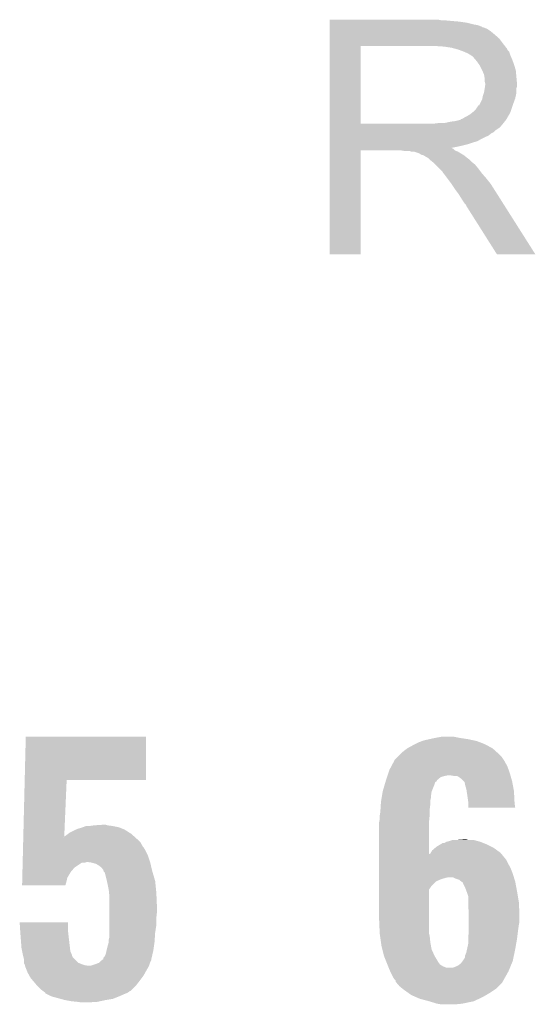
# Model space of a CAD drawing. Extents: x -1.3 to 24.2, y -3.9 to 53.4.
# Tile 32 of 44: x 11.9 to 14, y 27.5 to 31.6. Entities that reach past the tile are written whole.
import ezdxf

# ---------------------------------------------------------------- set-up
doc = ezdxf.new("R2010")
doc.units = 0
doc.layers.add('CURRENT_17_CLICK_V100_GTO', color=14, linetype='CONTINUOUS')

msp = doc.modelspace()

# ---------------------------------------------------------------- linework, layer by layer
at = {"layer": 'CURRENT_17_CLICK_V100_GTO'}
for points in [[(13.18262, 31.62554), (13.182622, 31.62808), (13.647422, 31.62554), (13.634722, 31.62808)], [(13.18262, 31.623), (13.18262, 31.62554), (13.68806, 31.623), (13.66012, 31.62554)], [(13.18262, 31.62046), (13.18262, 31.623), (13.71854, 31.62046), (13.68806, 31.623)], [(13.18262, 31.61538), (13.18262, 31.62046), (13.7541, 31.61538), (13.71854, 31.62046)], [(13.18262, 31.60776), (13.18262, 31.61538), (13.78458, 31.60776), (13.7541, 31.61538)], [(13.18262, 31.605218), (13.18262, 31.60776), (13.799822, 31.605218), (13.78458, 31.60776)], [(13.18262, 31.60014), (13.18262, 31.605218), (13.812524, 31.60014), (13.799822, 31.605218)], [(13.18262, 31.600118), (13.18262, 31.60014), (13.81506, 31.600118), (13.812524, 31.60014)], [(13.18262, 31.597596), (13.18262, 31.600118), (13.815078, 31.597596), (13.81506, 31.600118)], [(13.18262, 31.595058), (13.18262, 31.597596), (13.825222, 31.595058), (13.815078, 31.597596)], [(13.18262, 31.589978), (13.18262, 31.595058), (13.837922, 31.589978), (13.825222, 31.595058)], [(13.18262, 31.57982), (13.18262, 31.589978), (13.85316, 31.57982), (13.837922, 31.589978)], [(13.18262, 31.56712), (13.18262, 31.57982), (13.8684, 31.56712), (13.85316, 31.57982)], [(13.182618, 31.52902), (13.18262, 31.549338), (13.90396, 31.52902), (13.888722, 31.549338)], [(13.182618, 31.51886), (13.182618, 31.52902), (13.911862, 31.51886), (13.90396, 31.52902)], [(13.18262, 31.549338), (13.18262, 31.56712), (13.888722, 31.549338), (13.8684, 31.56712)], [(13.182612, 31.196302), (13.182618, 31.51886), (13.31214, 31.196302), (13.312162, 31.51886)], [(13.65758, 31.51632), (13.61948, 31.51886), (13.913838, 31.51632), (13.911862, 31.51886)], [(13.690602, 31.51124), (13.65758, 31.51632), (13.917788, 31.51124), (13.913838, 31.51632)], [(13.709242, 31.506156), (13.690602, 31.51124), (13.92174, 31.506156), (13.917788, 31.51124)], [(13.71854, 31.50362), (13.709242, 31.506156), (13.921746, 31.50362), (13.92174, 31.506156)], [(13.718556, 31.503614), (13.71854, 31.50362), (13.921746, 31.503614), (13.921746, 31.50362)], [(13.73886, 31.496), (13.718556, 31.503614), (13.929358, 31.496), (13.921746, 31.503614)], [(13.73887, 31.495996), (13.73886, 31.496), (13.92936, 31.495996), (13.929358, 31.496)], [(13.75664, 31.48838), (13.73887, 31.495996), (13.9319, 31.48838), (13.92936, 31.495996)], [(13.76934, 31.480762), (13.75664, 31.48838), (13.93444, 31.480762), (13.9319, 31.48838)], [(13.776962, 31.475678), (13.76934, 31.480762), (13.93662, 31.475678), (13.93444, 31.480762)], [(13.7795, 31.47314), (13.776962, 31.475678), (13.937708, 31.47314), (13.93662, 31.475678)], [(13.78821, 31.46298), (13.7795, 31.47314), (13.94206, 31.46298), (13.937708, 31.47314)], [(13.79474, 31.455362), (13.78821, 31.46298), (13.944918, 31.455362), (13.94206, 31.46298)], [(13.80381, 31.442662), (13.79474, 31.455362), (13.94968, 31.442662), (13.944918, 31.455362)], [(13.80744, 31.437578), (13.80381, 31.442662), (13.951206, 31.437578), (13.94968, 31.442662)], [(13.8176, 31.41726), (13.80744, 31.437578), (13.9573, 31.41726), (13.951206, 31.437578)], [(13.817602, 31.417258), (13.8176, 31.41726), (13.9573, 31.417258), (13.9573, 31.41726)], [(13.82522, 31.399478), (13.817602, 31.417258), (13.958918, 31.399478), (13.9573, 31.417258)], [(13.82776, 31.384238), (13.82522, 31.399478), (13.960304, 31.384238), (13.958918, 31.399478)], [(13.82776, 31.371538), (13.82776, 31.384238), (13.961458, 31.371538), (13.960304, 31.384238)], [(13.8303, 31.361382), (13.82776, 31.371538), (13.96238, 31.361382), (13.961458, 31.371538)], [(13.82014, 31.310578), (13.82437, 31.323278), (13.957016, 31.310578), (13.95984, 31.323278)], [(13.82437, 31.323278), (13.825218, 31.325818), (13.95984, 31.323278), (13.95984, 31.325818)], [(13.825218, 31.325818), (13.82776, 31.34106), (13.95984, 31.325818), (13.95984, 31.34106)], [(13.82776, 31.34106), (13.828122, 31.343596), (13.95984, 31.34106), (13.95984, 31.343596)], [(13.828122, 31.343596), (13.82921, 31.351218), (13.95984, 31.343596), (13.962378, 31.351218)], [(13.82921, 31.351218), (13.8303, 31.35884), (13.962378, 31.351218), (13.962378, 31.35884)], [(13.8303, 31.361378), (13.8303, 31.361382), (13.962378, 31.361378), (13.96238, 31.361382)], [(13.8303, 31.35884), (13.8303, 31.361378), (13.962378, 31.35884), (13.962378, 31.361378)], [(13.804886, 31.27248), (13.817598, 31.297878), (13.9446, 31.27248), (13.953832, 31.297878)], [(13.817598, 31.297878), (13.818106, 31.30042), (13.953832, 31.297878), (13.954758, 31.30042)], [(13.818106, 31.30042), (13.82014, 31.310578), (13.954758, 31.30042), (13.957016, 31.310578)], [(13.766798, 31.234378), (13.776322, 31.241998), (13.929994, 31.234378), (13.93444, 31.241998)], [(13.776322, 31.241998), (13.779498, 31.244538), (13.93444, 31.241998), (13.935286, 31.244538)], [(13.779498, 31.244538), (13.792198, 31.257238), (13.935286, 31.244538), (13.939518, 31.257238)], [(13.792198, 31.257238), (13.802356, 31.272472), (13.939518, 31.257238), (13.944596, 31.272472)], [(13.802356, 31.272472), (13.804886, 31.27248), (13.944596, 31.272472), (13.9446, 31.27248)], [(13.662658, 31.19882), (13.685522, 31.2039), (13.9065, 31.19882), (13.910564, 31.2039)], [(13.685522, 31.2039), (13.705838, 31.20644), (13.910564, 31.2039), (13.912596, 31.20644)], [(13.705838, 31.20644), (13.726154, 31.211518), (13.912596, 31.20644), (13.916658, 31.211518)], [(13.726154, 31.211518), (13.726156, 31.21152), (13.916658, 31.211518), (13.91666, 31.21152)], [(13.726156, 31.21152), (13.728698, 31.214056), (13.91666, 31.21152), (13.918138, 31.214056)], [(13.728698, 31.214056), (13.73632, 31.2166), (13.918138, 31.214056), (13.919622, 31.2166)], [(13.73632, 31.2166), (13.743938, 31.221678), (13.919622, 31.2166), (13.922584, 31.221678)], [(13.743938, 31.221678), (13.7541, 31.22676), (13.922584, 31.221678), (13.92555, 31.22676)], [(13.7541, 31.22676), (13.766798, 31.234378), (13.92555, 31.22676), (13.929994, 31.234378)], [(13.18261, 31.183582), (13.182612, 31.19628), (13.893802, 31.183582), (13.904382, 31.19628)], [(13.18261, 31.1785), (13.18261, 31.183582), (13.88872, 31.1785), (13.893802, 31.183582)], [(13.18261, 31.168338), (13.18261, 31.1785), (13.873478, 31.168338), (13.88872, 31.1785)], [(13.18261, 31.160718), (13.18261, 31.168338), (13.865856, 31.160718), (13.873478, 31.168338)], [(13.18261, 31.15564), (13.18261, 31.160718), (13.8557, 31.15564), (13.865856, 31.160718)], [(13.182612, 31.19628), (13.182612, 31.196302), (13.619478, 31.19628), (13.31214, 31.196302)], [(13.619478, 31.19628), (13.6398, 31.19882), (13.904382, 31.19628), (13.9065, 31.19882)], [(13.18261, 31.14548), (13.18261, 31.15564), (13.842998, 31.14548), (13.8557, 31.15564)], [(13.18261, 31.1404), (13.18261, 31.14548), (13.8303, 31.1404), (13.842998, 31.14548)], [(13.18261, 31.13278), (13.18261, 31.1404), (13.815062, 31.13278), (13.8303, 31.1404)], [(13.18261, 31.122618), (13.18261, 31.13278), (13.797278, 31.122618), (13.815062, 31.13278)], [(13.18261, 31.11754), (13.18261, 31.122618), (13.7795, 31.11754), (13.797278, 31.122618)], [(13.1826, 30.652742), (13.182608, 31.084498), (13.312118, 30.652742), (13.31214, 31.084498)], [(13.182608, 31.09468), (13.18261, 31.09976), (13.688282, 31.09468), (13.71346, 31.09976)], [(13.182608, 31.094678), (13.182608, 31.09468), (13.690604, 31.094678), (13.688282, 31.09468)], [(13.182608, 31.092138), (13.182608, 31.094678), (13.69568, 31.092138), (13.690604, 31.094678)], [(13.182608, 31.08452), (13.182608, 31.092138), (13.703304, 31.08452), (13.69568, 31.092138)], [(13.182608, 31.084498), (13.182608, 31.08452), (13.31214, 31.084498), (13.479778, 31.08452)], [(13.18261, 31.109922), (13.18261, 31.11754), (13.75664, 31.109922), (13.7795, 31.11754)], [(13.18261, 31.10484), (13.18261, 31.109922), (13.73632, 31.10484), (13.75664, 31.109922)], [(13.18261, 31.09976), (13.18261, 31.10484), (13.71346, 31.09976), (13.73632, 31.10484)], [(13.495018, 31.08198), (13.479778, 31.08452), (13.709654, 31.08198), (13.703304, 31.08452)], [(13.522958, 31.079442), (13.515336, 31.08198), (13.715998, 31.079442), (13.709654, 31.08198)], [(13.533116, 31.07944), (13.522958, 31.079442), (13.716002, 31.07944), (13.715998, 31.079442)], [(13.55598, 31.07182), (13.533116, 31.07944), (13.728702, 31.07182), (13.716002, 31.07944)], [(13.563596, 31.066742), (13.55598, 31.07182), (13.737164, 31.066742), (13.728702, 31.07182)], [(13.573758, 31.064202), (13.563596, 31.066742), (13.741398, 31.064202), (13.737164, 31.066742)], [(13.573762, 31.0642), (13.573758, 31.064202), (13.7414, 31.0642), (13.741398, 31.064202)], [(13.581378, 31.059122), (13.573762, 31.0642), (13.747748, 31.059122), (13.7414, 31.0642)], [(13.586456, 31.056582), (13.581378, 31.059122), (13.750924, 31.056582), (13.747748, 31.059122)], [(13.588994, 31.054046), (13.586456, 31.056582), (13.754094, 31.054046), (13.750924, 31.056582)], [(13.591534, 31.05404), (13.588994, 31.054046), (13.7541, 31.05404), (13.754094, 31.054046)], [(13.599162, 31.046418), (13.591534, 31.05404), (13.76426, 31.046418), (13.7541, 31.05404)], [(13.6017, 31.04388), (13.599162, 31.046418), (13.7668, 31.04388), (13.76426, 31.046418)], [(13.611228, 31.036258), (13.6017, 31.04388), (13.774422, 31.036258), (13.7668, 31.04388)], [(13.614398, 31.033722), (13.611228, 31.036258), (13.777592, 31.033722), (13.774422, 31.036258)], [(13.622022, 31.026098), (13.614398, 31.033722), (13.787122, 31.026098), (13.777592, 31.033722)], [(13.63726, 31.01086), (13.622022, 31.026098), (13.79982, 31.01086), (13.787122, 31.026098)], [(13.652498, 30.99562), (13.63726, 31.01086), (13.81125, 30.99562), (13.79982, 31.01086)], [(13.655038, 30.990544), (13.652498, 30.99562), (13.815058, 30.990544), (13.81125, 30.99562)], [(13.655042, 30.99054), (13.655038, 30.990544), (13.81506, 30.99054), (13.815058, 30.990544)], [(13.657578, 30.988), (13.655042, 30.99054), (13.817284, 30.988), (13.81506, 30.99054)], [(13.670914, 30.97022), (13.657578, 30.988), (13.83284, 30.97022), (13.817284, 30.988)], [(13.68806, 30.94736), (13.670914, 30.97022), (13.851128, 30.94736), (13.83284, 30.97022)], [(13.689756, 30.944818), (13.68806, 30.94736), (13.85316, 30.944818), (13.851128, 30.94736)], [(13.7033, 30.9245), (13.689756, 30.944818), (13.866092, 30.9245), (13.85316, 30.944818)], [(13.709016, 30.91688), (13.7033, 30.9245), (13.87094, 30.91688), (13.866092, 30.9245)], [(13.71854, 30.904178), (13.709016, 30.91688), (13.879, 30.904178), (13.87094, 30.91688)], [(13.73124, 30.88386), (13.71854, 30.904178), (13.89189, 30.88386), (13.879, 30.904178)], [(13.741398, 30.868622), (13.73124, 30.88386), (13.901558, 30.868622), (13.89189, 30.88386)], [(13.743938, 30.863544), (13.741398, 30.868622), (13.90478, 30.863544), (13.901558, 30.868622)], [(13.751554, 30.855926), (13.743938, 30.863544), (13.909614, 30.855926), (13.90478, 30.863544)], [(13.75156, 30.853384), (13.751554, 30.855926), (13.911226, 30.853384), (13.909614, 30.855926)], [(13.878558, 30.65273), (13.75156, 30.853384), (14.038534, 30.65273), (13.911226, 30.853384)], [(13.312118, 30.65272), (13.1826, 30.652742), (13.312118, 30.65272), (13.312118, 30.652742)], [(14.03854, 30.65272), (14.038534, 30.65273), (14.03854, 30.65272), (13.878558, 30.65273)], [(11.913242, 28.46578), (11.9177, 28.646098), (12.418038, 28.46578), (12.41806, 28.646098)], [(11.9177, 28.646098), (11.917702, 28.64612), (12.41806, 28.646098), (11.917702, 28.64612)], [(13.5382, 28.61564), (13.55344, 28.62326), (13.827762, 28.61564), (13.807948, 28.62326)], [(13.55344, 28.62326), (13.566982, 28.628338), (13.807948, 28.62326), (13.794742, 28.628338)], [(13.566982, 28.628338), (13.573762, 28.63088), (13.794742, 28.628338), (13.782882, 28.63088)], [(13.573762, 28.63088), (13.59662, 28.63596), (13.782882, 28.63088), (13.75918, 28.63596)], [(13.59662, 28.63596), (13.61948, 28.64104), (13.75918, 28.63596), (13.72616, 28.64104)], [(13.61948, 28.64104), (13.647422, 28.64612), (13.72616, 28.64104), (13.700762, 28.64612)], [(13.47724, 28.575), (13.482322, 28.58008), (13.88618, 28.575), (13.880536, 28.58008)], [(13.482322, 28.58008), (13.505174, 28.597858), (13.880536, 28.58008), (13.86078, 28.597858)], [(13.505174, 28.597858), (13.50518, 28.597862), (13.86078, 28.597858), (13.860774, 28.597862)], [(13.50518, 28.597862), (13.53312, 28.6131), (13.860774, 28.597862), (13.83248, 28.6131)], [(13.53312, 28.6131), (13.5382, 28.61564), (13.83248, 28.6131), (13.827762, 28.61564)], [(13.439644, 28.524198), (13.451836, 28.547062), (13.92174, 28.524198), (13.909038, 28.547062)], [(13.451836, 28.547062), (13.45184, 28.547066), (13.909038, 28.547062), (13.909036, 28.547066)], [(13.45184, 28.547066), (13.451846, 28.549606), (13.909036, 28.547066), (13.907344, 28.549606)], [(13.451846, 28.549606), (13.46454, 28.5623), (13.907344, 28.549606), (13.89888, 28.5623)], [(13.46454, 28.5623), (13.47724, 28.575), (13.89888, 28.5623), (13.88618, 28.575)], [(13.427286, 28.49626), (13.43152, 28.508962), (13.931898, 28.49626), (13.92728, 28.508962)], [(13.43152, 28.508962), (13.439644, 28.524198), (13.92728, 28.508962), (13.92174, 28.524198)], [(11.907464, 28.2321), (11.913242, 28.465758), (12.077846, 28.2321), (12.08786, 28.465758)], [(11.913242, 28.465758), (11.913242, 28.46578), (12.08786, 28.465758), (12.418038, 28.46578)], [(13.410302, 28.44292), (13.414782, 28.458152), (13.61694, 28.44292), (13.62202, 28.458152)], [(13.414782, 28.458152), (13.415532, 28.460698), (13.62202, 28.458152), (13.627094, 28.460698)], [(13.415532, 28.460698), (13.41628, 28.46324), (13.627094, 28.460698), (13.628366, 28.46324)], [(13.41628, 28.46324), (13.417124, 28.465776), (13.628366, 28.46324), (13.629638, 28.465776)], [(13.417124, 28.465776), (13.421358, 28.478478), (13.629638, 28.465776), (13.644878, 28.478478)], [(13.421358, 28.478478), (13.423052, 28.48356), (13.644878, 28.478478), (13.66266, 28.48356)], [(13.423052, 28.48356), (13.423898, 28.4861), (13.66266, 28.48356), (13.675358, 28.4861)], [(13.423898, 28.4861), (13.427286, 28.49626), (13.934802, 28.4861), (13.931898, 28.49626)], [(13.698218, 28.48356), (13.682978, 28.4861), (13.935528, 28.48356), (13.934802, 28.4861)], [(13.721078, 28.47848), (13.710916, 28.48356), (13.93698, 28.47848), (13.935528, 28.48356)], [(13.731238, 28.47086), (13.721078, 28.47848), (13.939158, 28.47086), (13.93698, 28.47848)], [(13.741398, 28.460702), (13.731238, 28.47086), (13.94206, 28.460702), (13.939158, 28.47086)], [(13.743936, 28.458164), (13.741398, 28.460702), (13.942536, 28.458164), (13.94206, 28.460702)], [(13.74648, 28.445458), (13.743936, 28.458164), (13.944918, 28.445458), (13.942536, 28.458164)], [(13.400192, 28.399738), (13.403154, 28.417516), (13.60424, 28.399738), (13.60678, 28.417516)], [(13.403154, 28.417516), (13.40358, 28.420062), (13.60678, 28.417516), (13.607798, 28.420062)], [(13.40358, 28.420062), (13.410302, 28.44292), (13.607798, 28.420062), (13.61694, 28.44292)], [(13.75156, 28.427682), (13.74648, 28.445458), (13.948252, 28.427682), (13.944918, 28.445458)], [(13.752734, 28.420058), (13.75156, 28.427682), (13.94968, 28.420058), (13.948252, 28.427682)], [(13.75664, 28.39466), (13.752734, 28.420058), (13.95095, 28.39466), (13.94968, 28.420058)], [(13.39596, 28.374342), (13.397228, 28.381958), (13.6017, 28.374342), (13.6017, 28.381958)], [(13.397228, 28.381958), (13.398922, 28.392118), (13.6017, 28.381958), (13.60424, 28.392118)], [(13.398922, 28.392118), (13.400192, 28.399738), (13.60424, 28.392118), (13.60424, 28.399738)], [(13.75918, 28.37688), (13.75664, 28.39466), (13.95184, 28.37688), (13.95095, 28.39466)], [(13.75918, 28.369262), (13.75918, 28.37688), (13.95222, 28.369262), (13.95184, 28.37688)], [(13.39342, 28.3337), (13.394212, 28.346398), (13.59916, 28.3337), (13.59916, 28.346398)], [(13.394212, 28.346398), (13.395482, 28.36672), (13.59916, 28.346398), (13.6017, 28.36672)], [(13.395482, 28.36672), (13.39596, 28.374342), (13.6017, 28.36672), (13.6017, 28.374342)], [(13.75918, 28.351502), (13.75918, 28.369262), (13.954732, 28.351502), (13.95222, 28.369262)], [(13.954734, 28.35148), (13.75918, 28.351502), (13.954734, 28.35148), (13.954732, 28.351502)], [(13.38834, 28.290522), (13.389864, 28.298142), (13.596622, 28.290522), (13.59662, 28.298142)], [(13.389864, 28.298142), (13.39088, 28.303222), (13.59662, 28.298142), (13.597128, 28.303222)], [(13.39088, 28.318462), (13.391726, 28.32354), (13.598652, 28.318462), (13.59916, 28.32354)], [(13.39088, 28.303222), (13.39088, 28.318462), (13.597128, 28.303222), (13.598652, 28.318462)], [(13.391726, 28.32354), (13.39342, 28.3337), (13.59916, 28.32354), (13.59916, 28.3337)], [(12.100562, 28.24734), (12.125956, 28.260038), (12.349116, 28.24734), (12.32916, 28.260038)], [(12.125956, 28.260038), (12.12596, 28.26004), (12.32916, 28.260038), (12.329156, 28.26004)], [(12.12596, 28.26004), (12.138664, 28.26512), (12.329156, 28.26004), (12.316458, 28.26512)], [(12.138664, 28.26512), (12.141202, 28.265122), (12.316458, 28.26512), (12.316452, 28.265122)], [(12.141202, 28.265122), (12.156432, 28.270198), (12.316452, 28.265122), (12.303762, 28.270198)], [(12.156432, 28.270198), (12.15644, 28.2702), (12.303762, 28.270198), (12.303754, 28.2702)], [(12.15644, 28.2702), (12.169144, 28.27528), (12.303754, 28.2702), (12.278358, 28.27528)], [(12.18438, 28.27528), (12.20216, 28.27782), (12.278358, 28.27528), (12.258042, 28.27782)], [(12.20216, 28.27782), (12.240228, 28.280358), (12.258042, 28.27782), (12.250422, 28.280358)], [(12.240228, 28.280358), (12.240258, 28.28036), (12.250422, 28.280358), (12.240258, 28.28036)], [(13.38834, 28.158456), (13.38834, 28.290522), (13.59665, 28.158456), (13.596622, 28.290522)], [(11.906836, 28.206698), (11.90715, 28.2194), (12.395202, 28.206698), (12.3825, 28.2194)], [(11.90715, 28.2194), (11.907338, 28.227072), (12.3825, 28.2194), (12.373976, 28.227072)], [(11.907338, 28.227072), (11.9074, 28.22956), (12.07516, 28.227072), (12.075182, 28.22956)], [(11.9074, 28.22956), (11.907402, 28.2296), (12.371212, 28.22956), (12.371168, 28.2296)], [(11.907402, 28.2296), (11.907464, 28.2321), (12.07774, 28.2296), (12.080242, 28.2321)], [(12.07516, 28.227072), (12.07765, 28.229556), (12.373976, 28.227072), (12.371216, 28.229556)], [(12.07765, 28.229556), (12.075182, 28.22956), (12.371216, 28.229556), (12.371212, 28.22956)], [(12.07774, 28.2296), (12.077846, 28.2321), (12.371168, 28.2296), (12.36839, 28.2321)], [(12.080242, 28.2321), (12.093786, 28.242258), (12.36839, 28.2321), (12.357102, 28.242258)], [(12.093786, 28.242258), (12.100562, 28.24734), (12.357102, 28.242258), (12.349116, 28.24734)], [(13.667742, 28.209242), (13.677898, 28.21178), (13.809976, 28.209242), (13.80067, 28.21178)], [(13.677898, 28.21178), (13.693144, 28.21686), (13.80067, 28.21178), (13.782044, 28.21686)], [(13.70838, 28.21686), (13.741372, 28.219398), (13.759184, 28.21686), (13.751562, 28.219398)], [(13.741372, 28.219398), (13.741398, 28.2194), (13.751562, 28.219398), (13.741398, 28.2194)], [(11.905516, 28.153358), (11.906018, 28.17368), (12.42568, 28.153358), (12.41552, 28.17368)], [(11.906018, 28.17368), (11.906332, 28.186378), (12.41552, 28.17368), (12.407902, 28.186378)], [(11.906332, 28.186378), (11.906396, 28.18892), (12.407902, 28.186378), (12.405362, 28.18892)], [(11.906396, 28.18892), (11.906836, 28.206698), (12.405362, 28.18892), (12.395202, 28.206698)], [(13.60322, 28.163518), (13.609322, 28.173682), (13.893802, 28.163518), (13.879826, 28.173682)], [(13.609322, 28.173682), (13.62117, 28.183838), (13.879826, 28.173682), (13.86586, 28.183838)], [(13.62117, 28.183838), (13.627102, 28.188922), (13.86586, 28.183838), (13.855694, 28.188922)], [(13.627102, 28.188922), (13.644034, 28.19908), (13.855694, 28.188922), (13.83538, 28.19908)], [(13.644034, 28.19908), (13.652504, 28.20416), (13.83538, 28.19908), (13.822682, 28.20416)], [(13.652504, 28.20416), (13.660126, 28.204164), (13.822682, 28.20416), (13.822672, 28.204164)], [(13.660126, 28.204164), (13.667738, 28.20924), (13.822672, 28.204164), (13.809982, 28.20924)], [(13.667738, 28.20924), (13.667742, 28.209242), (13.809982, 28.20924), (13.809976, 28.209242)], [(11.904826, 28.12542), (11.905516, 28.153358), (12.434992, 28.12542), (12.42568, 28.153358)], [(13.38834, 28.135578), (13.38834, 28.158456), (13.916662, 28.135578), (13.897944, 28.158456)], [(13.38834, 28.120342), (13.38834, 28.135578), (13.92428, 28.120342), (13.916662, 28.135578)], [(13.59665, 28.158456), (13.601702, 28.160986), (13.897944, 28.158456), (13.895874, 28.160986)], [(13.601702, 28.160986), (13.60322, 28.163518), (13.895874, 28.160986), (13.893802, 28.163518)], [(11.90382, 28.084778), (11.90426, 28.102558), (12.105638, 28.084778), (12.120878, 28.102558)], [(11.90426, 28.102558), (11.904762, 28.122876), (12.120878, 28.102558), (12.151354, 28.122876)], [(11.904762, 28.12288), (11.904826, 28.125418), (12.164056, 28.12288), (12.171678, 28.125418)], [(11.904762, 28.122876), (11.904762, 28.12288), (12.151354, 28.122876), (12.164056, 28.12288)], [(11.904826, 28.125418), (11.904826, 28.12542), (12.171678, 28.125418), (12.174218, 28.12542)], [(12.191998, 28.12288), (12.174218, 28.12542), (12.435838, 28.12288), (12.434992, 28.12542)], [(12.20978, 28.117802), (12.191998, 28.12288), (12.437012, 28.117802), (12.435838, 28.12288)], [(12.222478, 28.110182), (12.20978, 28.117802), (12.43877, 28.110182), (12.437012, 28.117802)], [(12.232638, 28.102562), (12.222478, 28.110182), (12.44053, 28.102562), (12.43877, 28.110182)], [(12.240258, 28.092402), (12.232638, 28.102562), (12.442874, 28.092402), (12.44053, 28.102562)], [(12.241106, 28.089862), (12.240258, 28.092402), (12.44346, 28.089862), (12.442874, 28.092402)], [(12.2428, 28.084784), (12.241106, 28.089862), (12.444954, 28.084784), (12.44346, 28.089862)], [(13.38834, 28.10256), (13.38834, 28.120342), (13.93444, 28.10256), (13.92428, 28.120342)], [(13.38834, 28.077162), (13.38834, 28.10256), (13.9446, 28.077162), (13.93444, 28.10256)], [(11.902878, 28.04668), (11.903192, 28.059378), (12.08786, 28.04668), (12.090398, 28.059378)], [(11.903192, 28.059378), (11.90382, 28.084778), (12.090398, 28.059378), (12.105638, 28.084778)], [(12.247874, 28.079706), (12.2428, 28.084784), (12.446448, 28.079706), (12.444954, 28.084784)], [(12.24788, 28.077162), (12.247874, 28.079706), (12.447196, 28.077162), (12.446448, 28.079706)], [(12.25296, 28.05684), (12.24788, 28.077162), (12.453172, 28.05684), (12.447196, 28.077162)], [(12.25522, 28.046678), (12.25296, 28.05684), (12.45616, 28.046678), (12.453172, 28.05684)], [(13.38834, 28.06192), (13.38834, 28.077162), (13.94929, 28.06192), (13.9446, 28.077162)], [(13.38834, 28.05938), (13.38834, 28.06192), (13.665198, 28.05938), (13.677902, 28.06192)], [(13.38834, 28.054302), (13.38834, 28.05938), (13.64742, 28.054302), (13.665198, 28.05938)], [(13.38834, 28.04668), (13.38834, 28.054302), (13.62964, 28.04668), (13.64742, 28.054302)], [(13.705842, 28.05684), (13.695676, 28.06192), (13.950854, 28.05684), (13.94929, 28.06192)], [(13.721082, 28.051758), (13.705842, 28.05684), (13.952418, 28.051758), (13.950854, 28.05684)], [(13.73061, 28.04414), (13.721082, 28.051758), (13.95476, 28.04414), (13.952418, 28.051758)], [(11.90244, 28.028922), (11.902878, 28.04668), (12.082768, 28.028922), (12.08786, 28.04668)], [(12.082762, 28.0289), (11.90244, 28.028922), (12.082762, 28.0289), (12.082768, 28.028922)], [(12.25804, 28.03398), (12.25522, 28.046678), (12.45743, 28.03398), (12.45616, 28.046678)], [(12.26312, 28.00858), (12.25804, 28.03398), (12.45997, 28.00858), (12.45743, 28.03398)], [(12.26439, 27.99588), (12.26312, 28.00858), (12.46124, 27.99588), (12.45997, 28.00858)], [(13.38834, 28.044142), (13.38834, 28.04668), (13.624564, 28.044142), (13.62964, 28.04668)], [(13.38834, 28.026362), (13.38834, 28.044142), (13.606782, 28.026362), (13.624564, 28.044142)], [(13.38834, 28.011126), (13.38834, 28.026362), (13.596624, 28.011126), (13.606782, 28.026362)], [(13.38834, 27.88666), (13.38834, 28.011126), (13.59662, 27.88666), (13.596624, 28.011126)], [(13.733786, 28.0416), (13.73061, 28.04414), (13.955238, 28.0416), (13.95476, 28.04414)], [(13.73632, 28.041578), (13.733786, 28.0416), (13.955242, 28.041578), (13.955238, 28.0416)], [(13.736322, 28.039056), (13.73632, 28.041578), (13.955714, 28.039056), (13.955242, 28.041578)], [(13.74648, 28.01874), (13.736322, 28.039056), (13.959524, 28.01874), (13.955714, 28.039056)], [(13.752196, 28.0035), (13.74648, 28.01874), (13.96238, 28.0035), (13.959524, 28.01874)], [(12.26566, 27.98318), (12.26439, 27.99588), (12.461794, 27.98318), (12.46124, 27.99588)], [(12.26566, 27.93746), (12.26566, 27.98318), (12.46378, 27.93746), (12.461794, 27.98318)], [(13.7541, 27.99842), (13.752196, 28.0035), (13.963228, 27.99842), (13.96238, 28.0035)], [(13.75918, 27.983176), (13.7541, 27.99842), (13.965768, 27.983176), (13.963228, 27.99842)], [(13.75918, 27.957778), (13.75918, 27.983176), (13.97, 27.957778), (13.965768, 27.983176)], [(12.26566, 27.91714), (12.26566, 27.93746), (12.46378, 27.91714), (12.46378, 27.93746)], [(13.75918, 27.94508), (13.75918, 27.957778), (13.970636, 27.94508), (13.97, 27.957778)], [(13.76172, 27.912062), (13.75918, 27.94508), (13.972286, 27.912062), (13.970636, 27.94508)], [(12.26566, 27.894278), (12.26566, 27.91714), (12.46124, 27.894278), (12.46378, 27.91714)], [(12.26566, 27.863798), (12.26566, 27.894278), (12.46124, 27.863798), (12.46124, 27.894278)], [(13.39088, 27.82824), (13.38834, 27.88666), (13.59662, 27.82824), (13.59662, 27.88666)], [(13.76172, 27.90698), (13.76172, 27.912062), (13.97254, 27.90698), (13.972286, 27.912062)], [(13.76172, 27.876498), (13.76172, 27.90698), (13.97254, 27.876498), (13.97254, 27.90698)], [(11.892304, 27.873938), (11.892302, 27.873958), (12.09294, 27.873938), (11.892302, 27.873958)], [(11.894192, 27.84348), (11.892304, 27.873938), (12.09294, 27.84348), (12.09294, 27.873938)], [(11.89482, 27.83332), (11.894192, 27.84348), (12.09407, 27.83332), (12.09294, 27.84348)], [(12.26566, 27.830782), (12.26566, 27.863798), (12.45616, 27.830782), (12.46124, 27.863798)], [(13.76172, 27.8638), (13.76172, 27.876498), (13.97, 27.8638), (13.97254, 27.876498)], [(13.76172, 27.84602), (13.76172, 27.8638), (13.96746, 27.84602), (13.97, 27.8638)], [(13.76172, 27.8384), (13.76172, 27.84602), (13.966506, 27.8384), (13.96746, 27.84602)], [(11.895798, 27.82062), (11.89482, 27.83332), (12.09548, 27.82062), (12.09407, 27.83332)], [(11.89912, 27.77744), (11.895798, 27.82062), (12.10056, 27.77744), (12.09548, 27.82062)], [(12.26312, 27.802842), (12.26566, 27.813002), (12.454296, 27.802842), (12.454974, 27.813002)], [(12.26312, 27.792682), (12.26312, 27.802842), (12.45362, 27.792682), (12.454296, 27.802842)], [(12.26566, 27.813002), (12.26566, 27.830782), (12.454974, 27.813002), (12.45616, 27.830782)], [(13.391244, 27.825702), (13.39088, 27.82824), (13.59662, 27.825702), (13.59662, 27.82824)], [(13.392696, 27.81554), (13.391244, 27.825702), (13.59916, 27.81554), (13.59662, 27.825702)], [(13.396324, 27.790138), (13.392696, 27.81554), (13.6017, 27.790138), (13.59916, 27.81554)], [(13.75918, 27.807922), (13.76172, 27.8384), (13.962696, 27.807922), (13.966506, 27.8384)], [(13.75918, 27.80538), (13.75918, 27.807922), (13.96238, 27.80538), (13.962696, 27.807922)], [(13.75918, 27.785058), (13.75918, 27.80538), (13.958792, 27.785058), (13.96238, 27.80538)], [(11.8999, 27.76728), (11.89912, 27.77744), (12.10169, 27.76728), (12.10056, 27.77744)], [(11.902442, 27.754578), (11.8999, 27.76728), (12.103102, 27.754578), (12.10169, 27.76728)], [(12.253806, 27.757122), (12.2555, 27.76474), (12.44854, 27.757122), (12.449628, 27.76474)], [(12.2555, 27.76474), (12.263118, 27.79268), (12.449628, 27.76474), (12.45362, 27.79268)], [(12.263118, 27.79268), (12.26312, 27.792682), (12.45362, 27.79268), (12.45362, 27.792682)], [(13.3985, 27.774902), (13.396324, 27.790138), (13.604472, 27.774902), (13.6017, 27.790138)], [(13.401676, 27.762202), (13.3985, 27.774902), (13.60678, 27.762202), (13.604472, 27.774902)], [(13.40866, 27.734262), (13.401676, 27.762202), (13.61948, 27.734262), (13.60678, 27.762202)], [(13.751558, 27.749498), (13.7541, 27.7622), (13.952084, 27.749498), (13.95476, 27.7622)], [(13.7541, 27.7622), (13.75918, 27.785058), (13.95476, 27.7622), (13.958792, 27.785058)], [(11.90498, 27.74188), (11.902442, 27.754578), (12.108542, 27.74188), (12.103102, 27.754578)], [(11.906252, 27.736796), (11.90498, 27.74188), (12.11072, 27.736796), (12.108542, 27.74188)], [(11.906888, 27.734256), (11.906252, 27.736796), (12.110722, 27.734256), (12.11072, 27.736796)], [(11.908156, 27.72918), (11.906888, 27.734256), (12.113262, 27.72918), (12.110722, 27.734256)], [(11.91006, 27.721562), (11.908156, 27.72918), (12.120882, 27.721562), (12.113262, 27.72918)], [(11.91006, 27.70632), (11.91006, 27.721562), (12.136124, 27.70632), (12.120882, 27.721562)], [(12.23686, 27.719016), (12.24026, 27.721568), (12.440918, 27.719016), (12.440918, 27.721568)], [(12.24026, 27.721568), (12.240262, 27.724098), (12.440918, 27.721568), (12.44092, 27.724098)], [(12.240262, 27.724098), (12.240266, 27.726646), (12.44092, 27.724098), (12.441506, 27.726646)], [(12.240266, 27.726646), (12.245342, 27.731724), (12.441506, 27.726646), (12.442678, 27.731724)], [(12.245342, 27.731724), (12.250422, 27.741882), (12.442678, 27.731724), (12.445022, 27.741882)], [(12.250422, 27.741882), (12.253806, 27.757122), (12.445022, 27.741882), (12.44854, 27.757122)], [(13.41882, 27.708862), (13.40866, 27.734262), (13.634718, 27.708862), (13.61948, 27.734262)], [(13.73632, 27.71394), (13.746476, 27.729174), (13.944598, 27.71394), (13.947806, 27.729174)], [(13.746476, 27.729174), (13.74648, 27.736796), (13.947806, 27.729174), (13.94941, 27.736796)], [(13.74648, 27.736796), (13.751558, 27.749498), (13.94941, 27.736796), (13.952084, 27.749498)], [(11.91006, 27.703784), (11.91006, 27.70632), (12.142462, 27.703784), (12.136124, 27.70632)], [(11.911756, 27.70124), (11.91006, 27.703784), (12.148818, 27.70124), (12.142462, 27.703784)], [(11.915136, 27.696166), (11.911756, 27.70124), (12.164042, 27.696166), (12.148818, 27.70124)], [(11.915138, 27.69616), (11.915136, 27.696166), (12.16406, 27.69616), (12.164042, 27.696166)], [(11.91514, 27.69362), (11.915138, 27.69616), (12.179302, 27.69362), (12.16406, 27.69616)], [(11.91514, 27.693618), (11.91514, 27.69362), (12.43076, 27.693618), (12.43076, 27.69362)], [(11.91514, 27.691084), (11.91514, 27.693618), (12.42931, 27.691084), (12.43076, 27.693618)], [(11.921238, 27.67584), (11.91514, 27.691084), (12.4206, 27.67584), (12.42931, 27.691084)], [(12.179302, 27.69362), (12.186922, 27.693622), (12.43076, 27.69362), (12.43076, 27.693622)], [(12.186922, 27.693622), (12.20216, 27.6987), (12.43076, 27.693622), (12.432454, 27.6987)], [(12.20216, 27.6987), (12.22248, 27.706324), (12.432454, 27.6987), (12.434994, 27.706324)], [(12.22248, 27.706324), (12.225014, 27.708858), (12.434994, 27.706324), (12.43584, 27.708858)], [(12.225014, 27.708858), (12.230102, 27.71394), (12.43584, 27.708858), (12.43838, 27.71394)], [(12.230102, 27.71394), (12.23686, 27.719016), (12.43838, 27.71394), (12.440918, 27.719016)], [(13.422884, 27.698704), (13.41882, 27.708862), (13.642338, 27.698704), (13.634718, 27.708862)], [(13.4239, 27.69616), (13.422884, 27.698704), (13.646576, 27.69616), (13.642338, 27.698704)], [(13.426018, 27.69108), (13.4239, 27.69616), (13.655038, 27.69108), (13.646576, 27.69616)], [(13.428134, 27.686002), (13.426018, 27.69108), (13.667736, 27.686002), (13.655038, 27.69108)], [(13.428134, 27.686), (13.428134, 27.686002), (13.695676, 27.686), (13.667736, 27.686002)], [(13.434486, 27.670758), (13.428134, 27.686), (13.92682, 27.670758), (13.933094, 27.686)], [(13.695676, 27.686), (13.70838, 27.69108), (13.933094, 27.686), (13.935186, 27.69108)], [(13.70838, 27.69108), (13.718538, 27.69616), (13.935186, 27.69108), (13.937278, 27.69616)], [(13.718538, 27.69616), (13.728698, 27.703778), (13.937278, 27.69616), (13.940414, 27.703778)], [(13.728698, 27.703778), (13.736318, 27.713938), (13.940414, 27.703778), (13.944598, 27.713938)], [(13.736318, 27.713938), (13.73632, 27.71394), (13.944598, 27.713938), (13.944598, 27.71394)], [(11.9253, 27.66568), (11.921238, 27.67584), (12.414956, 27.66568), (12.4206, 27.67584)], [(11.932358, 27.652978), (11.9253, 27.66568), (12.4079, 27.652978), (12.414956, 27.66568)], [(11.937998, 27.642822), (11.932358, 27.652978), (12.400282, 27.642822), (12.4079, 27.652978)], [(11.94671, 27.63266), (11.937998, 27.642822), (12.39266, 27.63266), (12.400282, 27.642822)], [(13.4366, 27.66568), (13.434486, 27.670758), (13.923962, 27.66568), (13.92682, 27.670758)], [(13.44676, 27.645362), (13.4366, 27.66568), (13.912534, 27.645362), (13.923962, 27.66568)], [(13.45184, 27.63774), (13.44676, 27.645362), (13.908246, 27.63774), (13.912534, 27.645362)], [(11.95324, 27.62504), (11.94671, 27.63266), (12.386732, 27.62504), (12.39266, 27.63266)], [(11.96594, 27.6098), (11.95324, 27.62504), (12.374878, 27.6098), (12.386732, 27.62504)], [(11.97864, 27.597102), (11.96594, 27.6098), (12.362176, 27.597102), (12.374878, 27.6098)], [(11.9888, 27.58948), (11.97864, 27.597102), (12.354554, 27.58948), (12.362176, 27.597102)], [(13.456914, 27.632666), (13.45184, 27.63774), (13.905392, 27.632666), (13.908246, 27.63774)], [(13.456918, 27.63012), (13.456914, 27.632666), (13.90396, 27.63012), (13.905392, 27.632666)], [(13.45692, 27.627586), (13.456918, 27.63012), (13.902692, 27.627586), (13.90396, 27.63012)], [(13.459102, 27.62504), (13.45692, 27.627586), (13.901418, 27.62504), (13.902692, 27.627586)], [(13.472158, 27.6098), (13.459102, 27.62504), (13.886178, 27.6098), (13.901418, 27.62504)], [(13.4874, 27.5971), (13.472158, 27.6098), (13.87348, 27.5971), (13.886178, 27.6098)], [(13.508738, 27.58186), (13.4874, 27.5971), (13.850622, 27.58186), (13.87348, 27.5971)], [(11.988806, 27.589476), (11.9888, 27.58948), (12.352014, 27.589476), (12.354554, 27.58948)], [(11.998952, 27.581864), (11.988806, 27.589476), (12.341864, 27.581864), (12.352014, 27.589476)], [(11.998954, 27.58186), (11.998952, 27.581864), (12.34186, 27.58186), (12.341864, 27.581864)], [(11.99896, 27.579334), (11.998954, 27.58186), (12.335544, 27.579334), (12.34186, 27.58186)], [(12.004064, 27.57678), (11.99896, 27.579334), (12.32916, 27.57678), (12.335544, 27.579334)], [(12.02436, 27.56662), (12.004064, 27.57678), (12.3063, 27.56662), (12.32916, 27.57678)], [(12.061614, 27.55646), (12.02436, 27.56662), (12.280898, 27.55646), (12.3063, 27.56662)], [(12.08024, 27.55138), (12.061614, 27.55646), (12.25042, 27.55138), (12.280898, 27.55646)], [(13.522958, 27.571702), (13.508738, 27.58186), (13.833206, 27.571702), (13.850622, 27.58186)], [(13.540742, 27.56408), (13.522958, 27.571702), (13.82014, 27.56408), (13.833206, 27.571702)], [(13.558518, 27.55646), (13.540742, 27.56408), (13.80381, 27.55646), (13.82014, 27.56408)], [(13.59662, 27.5463), (13.558518, 27.55646), (13.782038, 27.5463), (13.80381, 27.55646)], [(12.10818, 27.5463), (12.08024, 27.55138), (12.226712, 27.5463), (12.25042, 27.55138)], [(12.13358, 27.54376), (12.10818, 27.5463), (12.21486, 27.54376), (12.226712, 27.5463)], [(12.15136, 27.54122), (12.13358, 27.54376), (12.171682, 27.54122), (12.21486, 27.54376)], [(13.629638, 27.53614), (13.59662, 27.5463), (13.733778, 27.53614), (13.782038, 27.5463)], [(13.644878, 27.5336), (13.629638, 27.53614), (13.708382, 27.5336), (13.733778, 27.53614)]]:
    msp.add_solid(points, dxfattribs=at)

doc.saveas('drawing.dxf')
